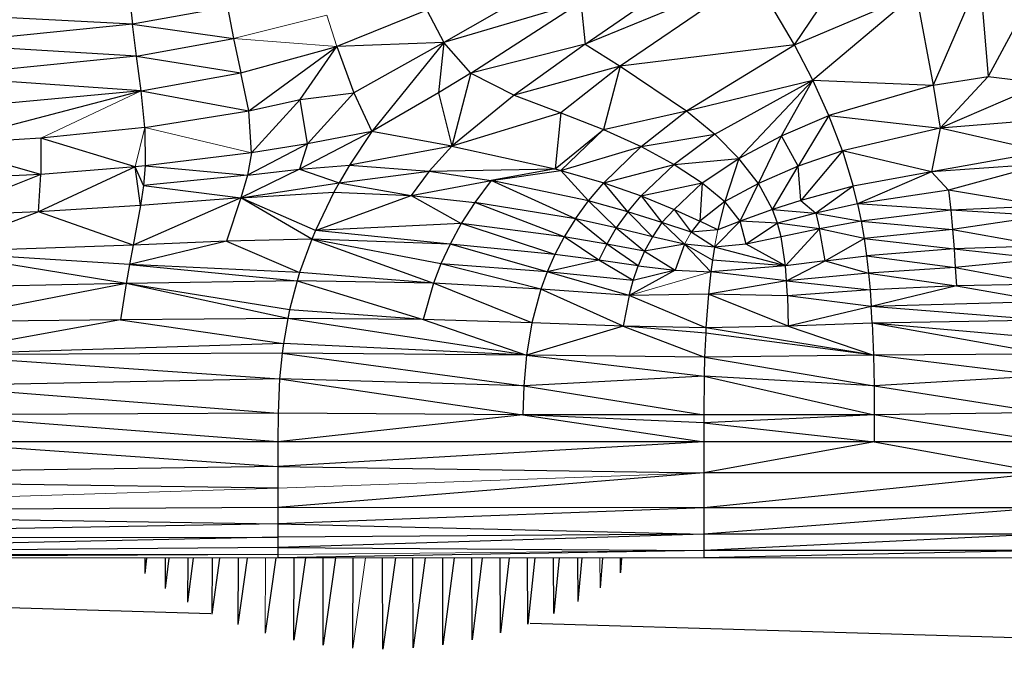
# Paper-space layout '_Back' of a CAD drawing. Header units: millimetres. Extents: x -1300 to 0, y 0 to 650.
# Tile 51 of 94: x -359 to -306, y 90 to 125. Entities that reach past the tile are written whole.
import ezdxf

# ---------------------------------------------------------------- set-up
doc = ezdxf.new("R2010")
doc.units = ezdxf.units.MM

psp = doc.layouts.new('_Back')

# ---------------------------------------------------------------- linework, layer by layer
at = {"color": 7, "linetype": 'Continuous', "lineweight": 25}
for p, q in [((-317.709, 123.958), (-312.29, 131.95)), ((-328.93, 123.995), (-321.084, 129.397)), ((-304.317, 127.838), (-307.312, 122.254)), ((-319.914, 127.671), (-328.93, 123.995)), ((-319.914, 127.671), (-327.052, 122.801)), ((-317.709, 123.958), (-319.914, 127.671)), ((-307.773, 127.537), (-310.274, 121.795)), ((-307.773, 127.537), (-307.312, 122.254)), ((-353.386, 126.638), (-353.21, 125.053)), ((-331.908, 126.706), (-336.515, 124.072)), ((-329.168, 126.239), (-336.515, 124.072)), ((-335.062, 122.432), (-329.168, 126.239)), ((-329.168, 126.239), (-328.93, 123.995)), ((-317.709, 123.958), (-311.185, 126.713)), ((-311.185, 126.713), (-316.733, 122.061)), ((-311.185, 126.713), (-310.274, 121.795)), ((-348.116, 125.975), (-353.21, 125.053)), ((-348.116, 125.975), (-347.792, 124.295)), ((-337.428, 125.809), (-342.262, 123.857)), ((-337.428, 125.809), (-336.515, 124.072)), ((-353.21, 125.053), (-363.973, 125.624)), ((-353.21, 125.053), (-363.917, 123.992)), ((-352.99, 123.336), (-353.21, 125.053)), ((-353.21, 125.053), (-347.792, 124.295)), ((-352.99, 123.336), (-347.792, 124.295)), ((-347.792, 124.295), (-347.398, 122.447)), ((-352.99, 123.336), (-363.917, 123.992)), ((-347.398, 122.447), (-342.262, 123.857)), ((-346.975, 120.41), (-342.262, 123.857)), ((-344.215, 121.031), (-342.262, 123.857)), ((-336.515, 124.072), (-342.262, 123.857)), ((-342.262, 123.857), (-341.342, 121.382)), ((-336.515, 124.072), (-341.342, 121.382)), ((-336.515, 124.072), (-340.384, 119.299)), ((-336.515, 124.072), (-336.797, 121.376)), ((-335.062, 122.432), (-336.515, 124.072)), ((-328.93, 123.995), (-335.062, 122.432)), ((-328.93, 123.995), (-332.746, 121.252)), ((-328.93, 123.995), (-327.052, 122.801)), ((-317.709, 123.958), (-327.052, 122.801)), ((-323.498, 120.411), (-317.709, 123.958)), ((-316.733, 122.061), (-317.709, 123.958)), ((-352.99, 123.336), (-363.848, 122.265)), ((-352.752, 121.492), (-352.99, 123.336)), ((-352.99, 123.336), (-347.398, 122.447)), ((-327.052, 122.801), (-332.746, 121.252)), ((-327.052, 122.801), (-330.245, 120.315)), ((-327.052, 122.801), (-327.955, 119.414)), ((-327.052, 122.801), (-323.498, 120.411)), ((-352.752, 121.492), (-363.848, 122.265)), ((-352.752, 121.492), (-347.398, 122.447)), ((-346.975, 120.41), (-347.398, 122.447)), ((-335.062, 122.432), (-336.797, 121.376)), ((-335.062, 122.432), (-336.079, 118.518)), ((-335.062, 122.432), (-332.746, 121.252)), ((-323.498, 120.411), (-316.733, 122.061)), ((-321.985, 119.159), (-316.733, 122.061)), ((-320.693, 117.864), (-316.733, 122.061)), ((-318.409, 119.078), (-316.733, 122.061)), ((-315.871, 120.163), (-316.733, 122.061)), ((-316.733, 122.061), (-310.274, 121.795)), ((-310.274, 121.795), (-307.312, 122.254)), ((-307.312, 122.254), (-309.893, 119.481)), ((-307.312, 122.254), (-304.302, 121.895)), ((-352.752, 121.492), (-363.782, 120.461)), ((-363.74, 118.597), (-352.752, 121.492)), ((-352.55, 119.53), (-352.752, 121.492)), ((-352.752, 121.492), (-346.975, 120.41)), ((-310.274, 121.795), (-315.871, 120.163)), ((-310.274, 121.795), (-309.893, 119.481)), ((-304.302, 121.895), (-309.893, 119.481)), ((-346.975, 120.41), (-344.215, 121.031)), ((-346.828, 118.165), (-344.215, 121.031)), ((-344.215, 121.031), (-341.342, 121.382)), ((-343.821, 118.643), (-344.215, 121.031)), ((-341.342, 121.382), (-343.821, 118.643)), ((-341.342, 121.382), (-340.384, 119.299)), ((-336.797, 121.376), (-340.384, 119.299)), ((-336.797, 121.376), (-336.079, 118.518)), ((-332.746, 121.252), (-336.079, 118.518)), ((-332.746, 121.252), (-330.245, 120.315)), ((-352.55, 119.53), (-346.975, 120.41)), ((-346.828, 118.165), (-346.975, 120.41)), ((-327.955, 119.414), (-323.498, 120.411)), ((-325.926, 118.496), (-323.498, 120.411)), ((-323.498, 120.411), (-321.985, 119.159)), ((-330.245, 120.315), (-336.079, 118.518)), ((-330.245, 120.315), (-330.549, 117.302)), ((-330.245, 120.315), (-327.955, 119.414)), ((-318.409, 119.078), (-315.871, 120.163)), ((-315.871, 120.163), (-317.516, 117.444)), ((-315.139, 118.268), (-315.871, 120.163)), ((-315.871, 120.163), (-309.893, 119.481)), ((-304.297, 119.931), (-309.893, 119.481)), ((-352.55, 119.53), (-358.137, 118.958)), ((-352.55, 119.53), (-352.526, 117.469)), ((-330.549, 117.302), (-327.955, 119.414)), ((-327.955, 119.414), (-330.234, 117.22)), ((-327.955, 119.414), (-325.926, 118.496)), ((-309.893, 119.481), (-315.139, 118.268)), ((-309.893, 119.481), (-310.36, 117.151)), ((-304.294, 118.221), (-309.893, 119.481)), ((-358.137, 118.958), (-363.74, 118.597)), ((-358.137, 118.958), (-358.136, 116.998)), ((-353.076, 117.414), (-358.137, 118.958)), ((-340.384, 119.299), (-344.26, 117.284)), ((-340.384, 119.299), (-343.821, 118.643)), ((-340.384, 119.299), (-341.568, 117.508)), ((-336.079, 118.518), (-340.384, 119.299)), ((-325.926, 118.496), (-321.985, 119.159)), ((-321.985, 119.159), (-324.157, 117.538)), ((-321.985, 119.159), (-320.693, 117.864)), ((-320.693, 117.864), (-318.409, 119.078)), ((-319.645, 116.53), (-318.409, 119.078)), ((-317.516, 117.444), (-318.409, 119.078)), ((-358.136, 116.998), (-363.74, 118.597)), ((-343.821, 118.643), (-347.051, 116.97)), ((-343.821, 118.643), (-346.828, 118.165)), ((-343.821, 118.643), (-344.26, 117.284)), ((-336.079, 118.518), (-341.568, 117.508)), ((-336.079, 118.518), (-337.309, 117.182)), ((-336.079, 118.518), (-330.549, 117.302)), ((-330.234, 117.22), (-325.926, 118.496)), ((-327.932, 116.552), (-325.926, 118.496)), ((-325.926, 118.496), (-324.157, 117.538)), ((-346.828, 118.165), (-352.526, 117.469)), ((-346.828, 118.165), (-347.051, 116.97)), ((-324.157, 117.538), (-320.693, 117.864)), ((-322.654, 116.555), (-320.693, 117.864)), ((-320.693, 117.864), (-321.444, 115.562)), ((-319.645, 116.53), (-320.693, 117.864)), ((-315.139, 118.268), (-317.516, 117.444)), ((-315.139, 118.268), (-317.377, 115.617)), ((-315.139, 118.268), (-314.555, 116.378)), ((-310.36, 117.151), (-315.139, 118.268)), ((-304.294, 118.221), (-310.36, 117.151)), ((-353.076, 117.414), (-358.258, 115.001)), ((-353.076, 117.414), (-358.136, 116.998)), ((-352.526, 117.469), (-353.076, 117.414)), ((-352.782, 115.339), (-353.076, 117.414)), ((-352.624, 116.409), (-353.076, 117.414)), ((-352.526, 117.469), (-352.624, 116.409)), ((-352.526, 117.469), (-347.051, 116.97)), ((-344.26, 117.284), (-347.411, 115.758)), ((-347.051, 116.97), (-344.26, 117.284)), ((-344.26, 117.284), (-341.568, 117.508)), ((-344.26, 117.284), (-342.128, 116.561)), ((-341.568, 117.508), (-342.128, 116.561)), ((-341.568, 117.508), (-337.309, 117.182)), ((-337.309, 117.182), (-330.549, 117.302)), ((-330.549, 117.302), (-333.969, 116.675)), ((-330.549, 117.302), (-330.234, 117.22)), ((-327.932, 116.552), (-324.157, 117.538)), ((-324.157, 117.538), (-325.932, 115.854)), ((-324.157, 117.538), (-322.654, 116.555)), ((-317.516, 117.444), (-319.645, 116.53)), ((-318.883, 115.134), (-317.516, 117.444)), ((-317.377, 115.617), (-317.516, 117.444)), ((-304.293, 117.569), (-310.36, 117.151)), ((-304.293, 117.569), (-309.446, 116.165)), ((-358.136, 116.998), (-371.338, 116.466)), ((-358.136, 116.998), (-363.8, 114.764)), ((-358.258, 115.001), (-358.136, 116.998)), ((-347.051, 116.97), (-352.624, 116.409)), ((-347.051, 116.97), (-347.411, 115.758)), ((-342.128, 116.561), (-337.309, 117.182)), ((-337.309, 117.182), (-338.262, 115.887)), ((-337.309, 117.182), (-333.969, 116.675)), ((-333.969, 116.675), (-330.234, 117.22)), ((-330.234, 117.22), (-328.753, 115.584)), ((-330.234, 117.22), (-327.932, 116.552)), ((-310.36, 117.151), (-314.555, 116.378)), ((-310.36, 117.151), (-314.324, 115.436)), ((-310.36, 117.151), (-309.446, 116.165)), ((-352.624, 116.409), (-352.782, 115.339)), ((-352.624, 116.409), (-347.411, 115.758)), ((-347.411, 115.758), (-342.128, 116.561)), ((-342.128, 116.561), (-342.408, 116.051)), ((-342.128, 116.561), (-338.262, 115.887)), ((-338.262, 115.887), (-333.969, 116.675)), ((-333.969, 116.675), (-334.853, 115.511)), ((-329.458, 114.622), (-333.969, 116.675)), ((-328.753, 115.584), (-333.969, 116.675)), ((-328.753, 115.584), (-327.932, 116.552)), ((-326.652, 114.998), (-327.932, 116.552)), ((-327.932, 116.552), (-325.932, 115.854)), ((-325.932, 115.854), (-322.654, 116.555)), ((-324.165, 115.134), (-322.654, 116.555)), ((-322.654, 116.555), (-322.791, 114.51)), ((-322.654, 116.555), (-321.444, 115.562)), ((-319.645, 116.53), (-321.444, 115.562)), ((-320.629, 114.507), (-319.645, 116.53)), ((-318.883, 115.134), (-319.645, 116.53)), ((-314.555, 116.378), (-317.377, 115.617)), ((-314.555, 116.378), (-316.57, 114.936)), ((-314.324, 115.436), (-314.555, 116.378)), ((-347.411, 115.758), (-353.183, 113.213)), ((-347.411, 115.758), (-352.782, 115.339)), ((-347.411, 115.758), (-348.17, 113.425)), ((-347.411, 115.758), (-342.408, 116.051)), ((-343.598, 113.54), (-347.411, 115.758)), ((-343.405, 113.998), (-347.411, 115.758)), ((-342.408, 116.051), (-343.405, 113.998)), ((-343.405, 113.998), (-338.262, 115.887)), ((-342.408, 116.051), (-338.262, 115.887)), ((-338.262, 115.887), (-335.582, 114.377)), ((-338.262, 115.887), (-334.853, 115.511)), ((-326.652, 114.998), (-325.932, 115.854)), ((-325.932, 115.854), (-324.826, 114.423)), ((-325.932, 115.854), (-324.165, 115.134)), ((-309.446, 116.165), (-314.324, 115.436)), ((-309.446, 116.165), (-309.332, 115.098)), ((-304.289, 115.314), (-309.446, 116.165)), ((-352.782, 115.339), (-358.258, 115.001)), ((-352.782, 115.339), (-353.183, 113.213)), ((-334.853, 115.511), (-335.582, 114.377)), ((-330.055, 113.667), (-334.853, 115.511)), ((-329.458, 114.622), (-334.853, 115.511)), ((-329.458, 114.622), (-328.753, 115.584)), ((-328.753, 115.584), (-327.265, 114.138)), ((-326.652, 114.998), (-328.753, 115.584)), ((-324.826, 114.423), (-324.165, 115.134)), ((-324.165, 115.134), (-323.257, 113.918)), ((-324.165, 115.134), (-322.791, 114.51)), ((-321.444, 115.562), (-322.791, 114.51)), ((-321.444, 115.562), (-321.818, 114.04)), ((-320.629, 114.507), (-321.444, 115.562)), ((-318.883, 115.134), (-320.629, 114.507)), ((-317.377, 115.617), (-318.883, 115.134)), ((-318.621, 114.404), (-318.883, 115.134)), ((-318.883, 115.134), (-316.57, 114.936)), ((-317.377, 115.617), (-316.57, 114.936)), ((-314.324, 115.436), (-316.57, 114.936)), ((-314.324, 115.436), (-314.13, 114.499)), ((-309.332, 115.098), (-314.324, 115.436)), ((-304.289, 115.314), (-309.332, 115.098)), ((-358.258, 115.001), (-363.897, 112.84)), ((-358.258, 115.001), (-363.8, 114.764)), ((-353.183, 113.213), (-358.258, 115.001)), ((-329.458, 114.622), (-330.055, 113.667)), ((-327.781, 113.274), (-329.458, 114.622)), ((-327.265, 114.138), (-329.458, 114.622)), ((-326.652, 114.998), (-327.265, 114.138)), ((-326.652, 114.998), (-325.332, 113.67)), ((-324.826, 114.423), (-326.652, 114.998)), ((-316.57, 114.936), (-318.621, 114.404)), ((-316.57, 114.936), (-316.36, 114.086)), ((-316.57, 114.936), (-314.13, 114.499)), ((-309.332, 115.098), (-314.13, 114.499)), ((-309.332, 115.098), (-309.234, 114.052)), ((-304.288, 114.791), (-309.332, 115.098)), ((-304.288, 114.791), (-309.234, 114.052)), ((-335.582, 114.377), (-343.405, 113.998)), ((-335.582, 114.377), (-336.182, 113.277)), ((-330.556, 112.722), (-335.582, 114.377)), ((-330.055, 113.667), (-335.582, 114.377)), ((-327.265, 114.138), (-327.781, 113.274)), ((-327.265, 114.138), (-325.747, 112.9)), ((-325.332, 113.67), (-327.265, 114.138)), ((-324.826, 114.423), (-325.332, 113.67)), ((-324.826, 114.423), (-323.611, 113.279)), ((-323.257, 113.918), (-324.826, 114.423)), ((-322.791, 114.51), (-323.257, 113.918)), ((-321.818, 114.04), (-322.791, 114.51)), ((-320.629, 114.507), (-321.995, 113.101)), ((-320.629, 114.507), (-321.818, 114.04)), ((-320.302, 113.277), (-320.629, 114.507)), ((-318.621, 114.404), (-320.629, 114.507)), ((-318.621, 114.404), (-320.302, 113.277)), ((-318.428, 113.655), (-318.621, 114.404)), ((-316.36, 114.086), (-318.621, 114.404)), ((-316.36, 114.086), (-318.428, 113.655)), ((-316.36, 114.086), (-318.196, 112.104)), ((-314.13, 114.499), (-316.36, 114.086)), ((-316.066, 112.375), (-316.36, 114.086)), ((-313.97, 113.567), (-316.36, 114.086)), ((-314.13, 114.499), (-313.97, 113.567)), ((-314.13, 114.499), (-309.234, 114.052)), ((-343.598, 113.54), (-348.17, 113.425)), ((-343.598, 113.54), (-344.251, 111.751)), ((-343.405, 113.998), (-343.598, 113.54)), ((-343.598, 113.54), (-337.068, 111.184)), ((-336.182, 113.277), (-343.598, 113.54)), ((-336.672, 112.213), (-343.598, 113.54)), ((-336.182, 113.277), (-343.405, 113.998)), ((-330.055, 113.667), (-330.556, 112.722)), ((-327.781, 113.274), (-330.055, 113.667)), ((-328.211, 112.409), (-330.055, 113.667)), ((-325.332, 113.67), (-325.747, 112.9)), ((-323.611, 113.279), (-325.332, 113.67)), ((-321.818, 114.04), (-323.257, 113.918)), ((-321.995, 113.101), (-323.257, 113.918)), ((-318.428, 113.655), (-320.302, 113.277)), ((-318.196, 112.104), (-318.428, 113.655)), ((-316.066, 112.375), (-313.97, 113.567)), ((-309.234, 114.052), (-313.97, 113.567)), ((-313.97, 113.567), (-313.84, 112.642)), ((-313.97, 113.567), (-309.152, 113.027)), ((-309.234, 114.052), (-309.152, 113.027)), ((-309.234, 114.052), (-304.286, 113.164)), ((-353.183, 113.213), (-363.897, 112.84)), ((-348.17, 113.425), (-353.38, 112.176)), ((-353.183, 113.213), (-353.38, 112.176)), ((-348.17, 113.425), (-353.183, 113.213)), ((-348.17, 113.425), (-344.251, 111.751)), ((-336.182, 113.277), (-336.672, 112.213)), ((-330.556, 112.722), (-336.182, 113.277)), ((-330.97, 111.788), (-336.182, 113.277)), ((-327.781, 113.274), (-328.211, 112.409)), ((-326.086, 112.115), (-327.781, 113.274)), ((-325.747, 112.9), (-327.781, 113.274)), ((-323.611, 113.279), (-325.747, 112.9)), ((-323.611, 113.279), (-324.111, 111.886)), ((-321.995, 113.101), (-323.611, 113.279)), ((-322.103, 112.418), (-323.611, 113.279)), ((-321.995, 113.101), (-322.103, 112.418)), ((-320.302, 113.277), (-321.995, 113.101)), ((-318.196, 112.104), (-321.995, 113.101)), ((-318.196, 112.104), (-320.302, 113.277)), ((-309.152, 113.027), (-313.84, 112.642)), ((-304.286, 113.164), (-309.152, 113.027)), ((-309.152, 113.027), (-309.082, 112.025)), ((-309.152, 113.027), (-304.286, 112.49)), ((-353.561, 111.163), (-363.897, 112.84)), ((-353.38, 112.176), (-363.897, 112.84)), ((-330.556, 112.722), (-330.97, 111.788)), ((-328.211, 112.409), (-330.556, 112.722)), ((-325.747, 112.9), (-326.086, 112.115)), ((-325.747, 112.9), (-324.111, 111.886)), ((-316.066, 112.375), (-313.84, 112.642)), ((-313.84, 112.642), (-313.736, 111.725)), ((-313.84, 112.642), (-309.082, 112.025)), ((-304.286, 112.49), (-309.082, 112.025)), ((-353.38, 112.176), (-353.561, 111.163)), ((-353.38, 112.176), (-344.387, 111.314)), ((-344.251, 111.751), (-353.38, 112.176)), ((-336.672, 112.213), (-337.068, 111.184)), ((-330.97, 111.788), (-336.672, 112.213)), ((-331.307, 110.866), (-336.672, 112.213)), ((-328.211, 112.409), (-330.97, 111.788)), ((-326.086, 112.115), (-328.211, 112.409)), ((-326.362, 111.317), (-328.211, 112.409)), ((-326.362, 111.317), (-326.086, 112.115)), ((-326.086, 112.115), (-324.111, 111.886)), ((-322.103, 112.418), (-322.189, 111.794)), ((-318.196, 112.104), (-322.189, 111.794)), ((-318.196, 112.104), (-322.103, 112.418)), ((-316.066, 112.375), (-318.196, 112.104)), ((-318.131, 111.309), (-318.196, 112.104)), ((-318.131, 111.309), (-316.066, 112.375)), ((-316.066, 112.375), (-313.736, 111.725)), ((-309.082, 112.025), (-313.736, 111.725)), ((-309.082, 112.025), (-309.025, 111.044)), ((-309.082, 112.025), (-304.284, 111.124)), ((-344.251, 111.751), (-344.387, 111.314)), ((-337.068, 111.184), (-344.251, 111.751)), ((-330.97, 111.788), (-331.307, 110.866)), ((-326.362, 111.317), (-330.97, 111.788)), ((-326.584, 110.511), (-330.97, 111.788)), ((-324.111, 111.886), (-326.584, 110.511)), ((-324.111, 111.886), (-326.362, 111.317)), ((-324.111, 111.886), (-322.189, 111.794)), ((-322.189, 111.794), (-322.322, 110.585)), ((-318.131, 111.309), (-322.189, 111.794)), ((-313.736, 111.725), (-318.131, 111.309)), ((-313.736, 111.725), (-313.655, 110.818)), ((-313.736, 111.725), (-309.025, 111.044)), ((-353.561, 111.163), (-364.102, 109.106)), ((-353.561, 111.163), (-364.006, 110.945)), ((-353.561, 111.163), (-353.853, 109.218)), ((-344.387, 111.314), (-353.561, 111.163)), ((-344.89, 109.29), (-353.561, 111.163)), ((-344.792, 109.753), (-353.561, 111.163)), ((-344.387, 111.314), (-344.792, 109.753)), ((-337.068, 111.184), (-344.387, 111.314)), ((-344.387, 111.314), (-337.631, 109.226)), ((-337.068, 111.184), (-337.631, 109.226)), ((-331.307, 110.866), (-337.068, 111.184)), ((-331.79, 109.064), (-337.068, 111.184)), ((-326.584, 110.511), (-326.362, 111.317)), ((-318.131, 111.309), (-322.322, 110.585)), ((-318.087, 110.505), (-318.131, 111.309)), ((-318.131, 111.309), (-313.655, 110.818)), ((-309.025, 111.044), (-313.655, 110.818)), ((-309.025, 111.044), (-313.591, 109.922)), ((-304.284, 111.124), (-309.025, 111.044)), ((-309.025, 111.044), (-304.284, 110.2)), ((-331.307, 110.866), (-331.79, 109.064)), ((-326.584, 110.511), (-331.307, 110.866)), ((-326.897, 108.882), (-331.307, 110.866)), ((-326.584, 110.511), (-326.897, 108.882)), ((-322.322, 110.585), (-326.584, 110.511)), ((-322.457, 108.794), (-326.584, 110.511)), ((-322.322, 110.585), (-322.457, 108.794)), ((-318.087, 110.505), (-322.322, 110.585)), ((-318.042, 108.879), (-322.322, 110.585)), ((-313.655, 110.818), (-318.087, 110.505)), ((-318.087, 110.505), (-318.042, 108.879)), ((-313.591, 109.922), (-318.087, 110.505)), ((-313.655, 110.818), (-313.591, 109.922)), ((-313.591, 109.922), (-318.042, 108.879)), ((-304.284, 110.2), (-313.591, 109.922)), ((-313.543, 109.039), (-313.591, 109.922)), ((-304.283, 109.197), (-313.591, 109.922)), ((-344.792, 109.753), (-344.89, 109.29)), ((-337.631, 109.226), (-344.792, 109.753)), ((-353.853, 109.218), (-364.163, 107.347)), ((-353.853, 109.218), (-364.102, 109.106)), ((-344.89, 109.29), (-353.853, 109.218)), ((-353.853, 109.218), (-345.121, 107.95)), ((-344.89, 109.29), (-345.121, 107.95)), ((-337.631, 109.226), (-344.89, 109.29)), ((-332.079, 107.329), (-344.89, 109.29)), ((-331.79, 109.064), (-337.631, 109.226)), ((-337.631, 109.226), (-332.079, 107.329)), ((-331.79, 109.064), (-332.079, 107.329)), ((-326.897, 108.882), (-332.079, 107.329)), ((-326.897, 108.882), (-331.79, 109.064)), ((-322.457, 108.794), (-326.897, 108.882)), ((-322.472, 108.507), (-326.897, 108.882)), ((-326.897, 108.882), (-322.526, 107.215)), ((-322.457, 108.794), (-322.472, 108.507)), ((-318.042, 108.879), (-322.457, 108.794)), ((-313.477, 107.319), (-322.457, 108.794)), ((-313.543, 109.039), (-318.042, 108.879)), ((-318.042, 108.879), (-313.477, 107.319)), ((-304.283, 109.197), (-313.543, 109.039)), ((-313.543, 109.039), (-313.477, 107.319)), ((-304.283, 108.225), (-313.543, 109.039)), ((-304.282, 107.385), (-313.543, 109.039)), ((-322.472, 108.507), (-322.526, 107.215)), ((-313.477, 107.319), (-322.472, 108.507)), ((-345.121, 107.95), (-364.163, 107.347)), ((-345.121, 107.95), (-345.191, 107.424)), ((-332.079, 107.329), (-345.121, 107.95)), ((-345.191, 107.424), (-364.163, 107.347)), ((-364.163, 107.347), (-345.323, 106.058)), ((-345.191, 107.424), (-345.323, 106.058)), ((-332.079, 107.329), (-345.191, 107.424)), ((-345.191, 107.424), (-332.228, 105.676)), ((-332.079, 107.329), (-332.228, 105.676)), ((-322.526, 107.215), (-332.079, 107.329)), ((-332.079, 107.329), (-322.552, 106.189)), ((-322.526, 107.215), (-322.552, 106.189)), ((-313.477, 107.319), (-322.526, 107.215)), ((-322.526, 107.215), (-313.443, 105.673)), ((-304.282, 107.385), (-313.477, 107.319)), ((-313.477, 107.319), (-313.443, 105.673)), ((-304.282, 106.213), (-313.477, 107.319)), ((-322.552, 106.189), (-332.228, 105.676)), ((-322.552, 106.189), (-322.574, 104.117)), ((-313.443, 105.673), (-322.552, 106.189)), ((-322.552, 106.189), (-313.431, 104.121)), ((-304.282, 106.213), (-313.443, 105.673)), ((-345.323, 106.058), (-364.195, 105.681)), ((-364.195, 105.681), (-345.402, 104.21)), ((-345.323, 106.058), (-345.402, 104.21)), ((-332.228, 105.676), (-345.323, 106.058)), ((-345.323, 106.058), (-332.283, 104.121)), ((-332.228, 105.676), (-332.283, 104.121)), ((-332.228, 105.676), (-322.574, 104.117)), ((-313.443, 105.673), (-313.431, 104.121)), ((-313.443, 105.673), (-304.282, 104.248)), ((-345.402, 104.21), (-364.206, 104.122)), ((-345.411, 102.679), (-364.206, 104.122)), ((-345.402, 104.21), (-345.411, 102.679)), ((-332.283, 104.121), (-345.411, 102.679)), ((-332.283, 104.121), (-345.402, 104.21)), ((-322.574, 104.117), (-332.283, 104.121)), ((-322.575, 103.702), (-332.283, 104.121)), ((-332.283, 104.121), (-322.576, 102.679)), ((-313.431, 104.121), (-322.575, 103.702)), ((-322.574, 104.117), (-322.575, 103.702)), ((-313.431, 104.121), (-322.574, 104.117)), ((-304.282, 104.248), (-313.431, 104.121)), ((-304.282, 102.679), (-313.431, 104.121)), ((-313.431, 104.121), (-313.429, 102.679)), ((-322.575, 103.702), (-322.576, 102.679)), ((-322.575, 103.702), (-313.429, 102.679)), ((-222.152, 102.679), (-364.208, 102.679)), ((-364.208, 102.679), (-345.411, 101.366)), ((-345.411, 102.679), (-345.411, 96.456)), ((-322.576, 102.679), (-345.411, 101.366)), ((-322.576, 102.679), (-322.576, 96.456)), ((-313.429, 102.679), (-322.576, 101.016)), ((-313.429, 102.679), (-304.282, 101.016)), ((-345.411, 101.366), (-386.411, 100.78)), ((-345.411, 101.366), (-322.576, 101.016)), ((-322.576, 101.016), (-345.411, 99.158)), ((-285.987, 101.016), (-322.576, 101.016)), ((-304.282, 101.016), (-322.576, 99.14)), ((-345.411, 100.19), (-386.411, 100.78)), ((-345.411, 99.158), (-386.411, 98.915)), ((-386.411, 98.915), (-345.411, 98.28)), ((-322.576, 99.14), (-345.411, 99.158)), ((-322.576, 99.14), (-345.411, 98.28)), ((-285.987, 99.14), (-322.576, 99.14)), ((-304.282, 99.14), (-322.576, 97.74)), ((-345.411, 98.28), (-386.411, 97.543)), ((-345.411, 98.28), (-322.576, 97.74)), ((-322.576, 97.74), (-345.411, 97.563)), ((-322.576, 97.74), (-345.411, 97.015)), ((-285.987, 97.74), (-322.576, 97.74)), ((-304.282, 97.74), (-322.576, 96.854)), ((-386.411, 97.543), (-345.411, 97.563)), ((-345.411, 97.563), (-386.411, 96.702)), ((-345.411, 97.015), (-386.411, 96.702)), ((-386.411, 96.702), (-345.411, 96.643)), ((-345.411, 96.643), (-386.411, 96.449)), ((-345.411, 97.015), (-322.576, 96.854)), ((-322.576, 96.854), (-345.411, 96.456)), ((-285.987, 96.854), (-322.576, 96.854)), ((-304.282, 96.854), (-322.576, 96.456)), ((-447.978, 96.419), (-349.014, 93.476)), ((-345.411, 96.456), (-386.411, 96.449)), ((-345.411, 96.456), (-386.411, 96.419)), ((-352.546, 96.45), (-352.553, 95.635)), ((-352.455, 96.45), (-352.546, 95.63)), ((-351.455, 96.451), (-351.468, 94.826)), ((-351.264, 96.451), (-351.46, 94.821)), ((-350.25, 96.452), (-350.266, 94.096)), ((-349.956, 96.452), (-350.257, 94.091)), ((-348.944, 96.453), (-348.961, 93.45)), ((-348.55, 96.453), (-348.951, 93.446)), ((-347.551, 96.454), (-347.568, 92.892)), ((-347.065, 96.454), (-347.557, 92.889)), ((-345.521, 96.456), (-346.089, 92.425)), ((-344.563, 96.456), (-344.575, 92.059)), ((-343.936, 96.456), (-344.562, 92.057)), ((-342.998, 96.456), (-343.005, 91.792)), ((-342.327, 96.456), (-342.992, 91.79)), ((-341.404, 96.456), (-341.406, 91.629)), ((-339.792, 91.575), (-339.796, 96.456)), ((-339.102, 96.456), (-339.778, 91.576)), ((-338.188, 96.456), (-338.178, 91.633)), ((-337.515, 96.456), (-338.165, 91.634)), ((-336.594, 96.456), (-336.58, 91.8)), ((-335.962, 96.456), (-336.567, 91.802)), ((-335.03, 96.456), (-335.012, 92.071)), ((-334.455, 96.456), (-334.999, 92.074)), ((-333.509, 96.456), (-333.488, 92.444)), ((-333.006, 96.456), (-333.476, 92.447)), ((-332.045, 96.456), (-332.023, 92.912)), ((-331.626, 96.456), (-332.013, 92.917)), ((-330.655, 96.456), (-330.633, 93.473)), ((-330.325, 96.456), (-330.624, 93.478)), ((-329.351, 96.456), (-329.332, 94.122)), ((-329.113, 96.456), (-329.323, 94.127)), ((-328, 96.456), (-328.127, 94.861)), ((-327.062, 96.456), (-327.054, 95.667)), ((-326.995, 96.456), (-327.048, 95.673)), ((-331.889, 92.966), (-212.216, 89.407))]:
    psp.add_line(p, q, dxfattribs=at)
at = {"color": 142, "linetype": 'Continuous', "lineweight": 18, "true_color": 0x0080c0}
for p, q in [((-342.787, 125.542), (-347.792, 124.295)), ((-342.787, 125.542), (-342.262, 123.857)), ((-347.792, 124.295), (-342.262, 123.857)), ((-352.752, 121.492), (-358.137, 118.958)), ((-352.55, 119.53), (-353.076, 117.414)), ((-346.828, 118.165), (-352.55, 119.53)), ((-323.257, 113.918), (-323.611, 113.279)), ((-321.995, 113.101), (-321.818, 114.04)), ((-323.611, 113.279), (-322.189, 111.794)), ((-326.584, 110.511), (-322.189, 111.794)), ((-322.576, 101.016), (-345.411, 100.19)), ((-345.411, 100.19), (-386.411, 98.915)), ((-322.576, 96.854), (-345.411, 96.643)), ((-346.086, 96.455), (-346.101, 92.428)), ((-222.152, 96.456), (-345.411, 96.456)), ((-341.392, 91.628), (-340.711, 96.456)), ((-328.149, 96.456), (-328.134, 94.855))]:
    psp.add_line(p, q, dxfattribs=at)

doc.saveas('drawing.dxf')
